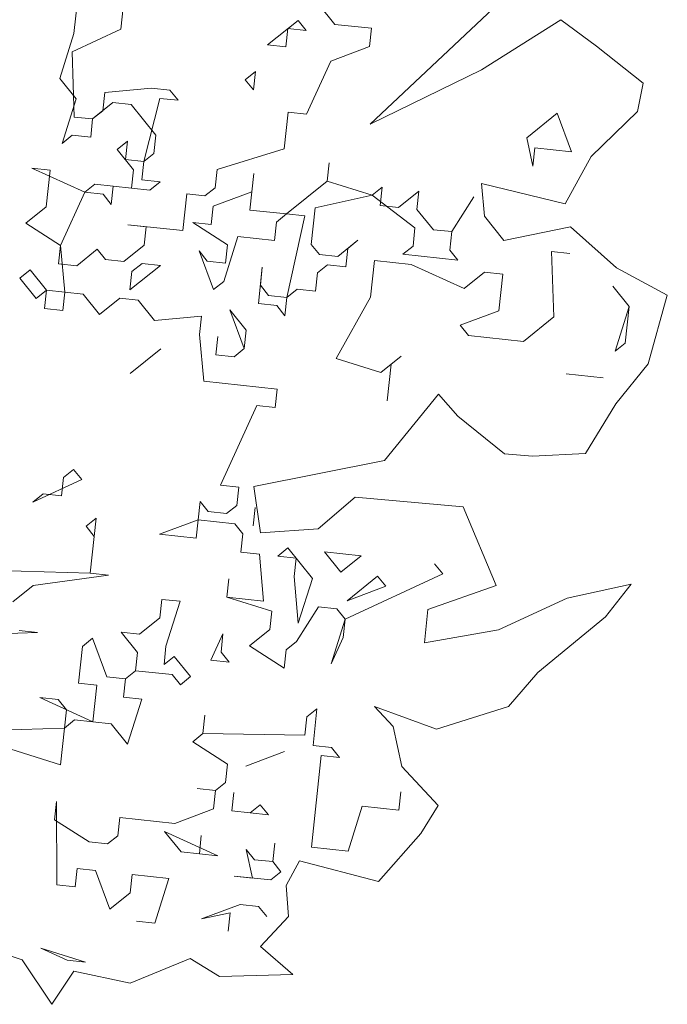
# Model space of a CAD drawing. Header units: metres. Extents: x -228 to 168, y -124 to 293.
# Tile 202 of 256: x -173.86 to -171.15, y 112.05 to 116.17. Entities that reach past the tile are written whole.
import ezdxf

# ---------------------------------------------------------------- set-up
doc = ezdxf.new("R2010")
doc.units = ezdxf.units.M
doc.header["$MEASUREMENT"] = 0
doc.layers.add('Bepflanzung.3 _ UMGEBUNG', color=7, linetype='Continuous')

msp = doc.modelspace()

# ---------------------------------------------------------------- linework, layer by layer
at = {"layer": 'Bepflanzung.3 _ UMGEBUNG', "color": 33, "linetype": 'Continuous', "lineweight": 18, "true_color": 0xa89c73}
for p, q in [((-173.4162, 116.365), (-173.4409, 116.1344)), ((-173.6373, 116.1165), (-173.6208, 116.2703)), ((-172.5444, 116.1549), (-172.613, 116.24)), ((-172.3957, 115.7367), (-171.8802, 116.2212)), ((-171.5963, 116.1744), (-171.9296, 115.9648)), ((-171.4479, 116.0636), (-171.5963, 116.1744)), ((-173.4409, 116.1344), (-173.6455, 116.0397)), ((-172.8259, 116.0684), (-172.6982, 116.1714)), ((-172.7407, 116.137), (-172.749, 116.0602)), ((-172.6638, 116.1288), (-172.7407, 116.137)), ((-172.6982, 116.1714), (-172.6638, 116.1288)), ((-172.3906, 116.1384), (-172.5444, 116.1549)), ((-172.3989, 116.0615), (-172.3906, 116.1384)), ((-173.6963, 115.9285), (-173.6373, 116.1165)), ((-172.749, 116.0602), (-172.8259, 116.0684)), ((-172.5609, 116.0011), (-172.3989, 116.0615)), ((-171.2524, 115.909), (-171.4479, 116.0636)), ((-173.6455, 116.0397), (-173.6359, 115.7664)), ((-172.6625, 115.7787), (-172.5609, 116.0011)), ((-173.6277, 115.8433), (-173.6963, 115.9285)), ((-172.9192, 115.9229), (-172.8767, 115.9572)), ((-172.8767, 115.9572), (-172.8849, 115.8803)), ((-171.9296, 115.9648), (-172.3957, 115.7367)), ((-173.5082, 115.8694), (-173.3119, 115.8872)), ((-173.3119, 115.8872), (-173.235, 115.879)), ((-172.8849, 115.8803), (-172.9192, 115.9229)), ((-171.2756, 115.7889), (-171.2524, 115.909)), ((-173.6867, 115.6552), (-173.6277, 115.8433)), ((-173.5165, 115.7925), (-173.5082, 115.8694)), ((-173.2776, 115.8447), (-173.3449, 115.5797)), ((-173.2007, 115.8364), (-173.2776, 115.8447)), ((-173.235, 115.879), (-173.2007, 115.8364)), ((-173.4739, 115.8268), (-173.559, 115.7582)), ((-173.397, 115.8186), (-173.4739, 115.8268)), ((-173.2941, 115.6909), (-173.397, 115.8186)), ((-173.6359, 115.7664), (-173.559, 115.7582)), ((-173.559, 115.7582), (-173.5165, 115.7925)), ((-172.7559, 115.6332), (-172.7394, 115.7869)), ((-172.7394, 115.7869), (-172.6625, 115.7787)), ((-171.7399, 115.6797), (-171.6122, 115.7827)), ((-171.6122, 115.7827), (-171.5518, 115.6207)), ((-171.4701, 115.6012), (-171.2756, 115.7889)), ((-173.559, 115.7582), (-173.5673, 115.6813)), ((-173.6442, 115.6896), (-173.6867, 115.6552)), ((-173.5673, 115.6813), (-173.6442, 115.6896)), ((-173.3023, 115.614), (-173.2941, 115.6909)), ((-171.7138, 115.5603), (-171.7399, 115.6797)), ((-173.4561, 115.6305), (-173.4135, 115.6648)), ((-173.4135, 115.6648), (-173.4218, 115.5879)), ((-171.7056, 115.6372), (-171.7138, 115.5603)), ((-171.5518, 115.6207), (-171.7056, 115.6372)), ((-173.3875, 115.5454), (-173.4561, 115.6305)), ((-173.3449, 115.5797), (-173.3023, 115.614)), ((-173.0373, 115.5467), (-172.7559, 115.6332)), ((-171.5793, 115.4022), (-171.4701, 115.6012)), ((-173.4218, 115.5879), (-173.3449, 115.5797)), ((-173.3449, 115.5797), (-173.3531, 115.5028)), ((-172.576, 115.4972), (-172.5678, 115.5741)), ((-172.5678, 115.5741), (-172.576, 115.4972)), ((-173.7376, 115.544), (-173.8144, 115.5523)), ((-173.8144, 115.5523), (-173.592, 115.4507)), ((-173.754, 115.3903), (-173.7376, 115.544)), ((-173.3957, 115.4685), (-173.3875, 115.5454)), ((-173.0456, 115.4698), (-173.0373, 115.5467)), ((-172.8836, 115.5302), (-172.9001, 115.3764)), ((-172.8918, 115.4533), (-172.8836, 115.5302)), ((-173.592, 115.4507), (-173.5495, 115.485)), ((-173.5495, 115.485), (-173.3957, 115.4685)), ((-173.4726, 115.4767), (-173.4808, 115.3998)), ((-173.3188, 115.4602), (-173.4726, 115.4767)), ((-173.3531, 115.5028), (-173.2762, 115.4946)), ((-173.2762, 115.4946), (-173.3188, 115.4602)), ((-172.7463, 115.3599), (-172.576, 115.4972)), ((-172.576, 115.4972), (-172.388, 115.4382)), ((-172.388, 115.4382), (-172.3454, 115.4725)), ((-172.3454, 115.4725), (-172.3536, 115.3956)), ((-171.9169, 115.3506), (-171.9294, 115.4882)), ((-171.9294, 115.4882), (-171.5793, 115.4022)), ((-173.592, 115.4507), (-173.6937, 115.2282)), ((-173.5151, 115.4424), (-173.592, 115.4507)), ((-173.4808, 115.3998), (-173.5151, 115.4424)), ((-173.1815, 115.29), (-173.165, 115.4437)), ((-173.165, 115.4437), (-173.0882, 115.4355)), ((-173.0882, 115.4355), (-173.0456, 115.4698)), ((-173.0538, 115.3929), (-172.8918, 115.4533)), ((-172.388, 115.4382), (-172.6269, 115.386)), ((-172.2081, 115.3022), (-172.388, 115.4382)), ((-172.2767, 115.3874), (-172.1916, 115.456)), ((-172.1916, 115.456), (-172.1999, 115.3791)), ((-172.0543, 115.2857), (-171.961, 115.4313)), ((-171.961, 115.4313), (-172.0543, 115.2857)), ((-173.8392, 115.3216), (-173.754, 115.3903)), ((-173.0621, 115.316), (-173.0538, 115.3929)), ((-172.3536, 115.3956), (-172.2767, 115.3874)), ((-172.9001, 115.3764), (-172.7463, 115.3599)), ((-172.7463, 115.3599), (-172.7889, 115.3256)), ((-172.6694, 115.3517), (-172.7463, 115.3599)), ((-172.745, 115.0098), (-172.6694, 115.3517)), ((-172.6269, 115.386), (-172.6433, 115.2322)), ((-172.1999, 115.3791), (-172.1312, 115.294)), ((-171.8351, 115.2491), (-171.9169, 115.3506)), ((-173.6937, 115.2282), (-173.8392, 115.3216)), ((-173.3353, 115.3065), (-173.4122, 115.3147)), ((-173.4122, 115.3147), (-173.1815, 115.29)), ((-173.3436, 115.2296), (-173.3353, 115.3065)), ((-172.9934, 115.2309), (-173.139, 115.3243)), ((-173.139, 115.3243), (-173.0621, 115.316)), ((-172.7889, 115.3256), (-172.7971, 115.2487)), ((-171.5563, 115.3065), (-171.8351, 115.2491)), ((-171.3633, 115.1343), (-171.5563, 115.3065)), ((-172.9509, 115.2652), (-173.0099, 115.0771)), ((-172.7971, 115.2487), (-172.9509, 115.2652)), ((-172.2164, 115.2253), (-172.2081, 115.3022)), ((-172.1312, 115.294), (-172.0543, 115.2857)), ((-172.0543, 115.2857), (-172.0626, 115.2088)), ((-173.6937, 115.2282), (-173.7019, 115.1514)), ((-173.6758, 115.0319), (-173.6937, 115.2282)), ((-173.4287, 115.1609), (-173.3436, 115.2296)), ((-173.0017, 115.154), (-172.9934, 115.2309)), ((-172.6433, 115.2322), (-172.609, 115.1897)), ((-172.5321, 115.1814), (-172.447, 115.2501)), ((-172.447, 115.2501), (-172.4896, 115.2158)), ((-172.2589, 115.191), (-172.2164, 115.2253)), ((-173.625, 115.1431), (-173.5399, 115.2118)), ((-173.5399, 115.2118), (-173.5056, 115.1692)), ((-173.0525, 115.0428), (-173.1129, 115.2048)), ((-173.1129, 115.2048), (-173.0786, 115.1623)), ((-172.609, 115.1897), (-172.5321, 115.1814)), ((-172.4896, 115.2158), (-172.4978, 115.1389)), ((-172.0283, 115.1663), (-172.2589, 115.191)), ((-172.0626, 115.2088), (-172.0283, 115.1663)), ((-171.5587, 115.1937), (-171.6356, 115.2019)), ((-171.6356, 115.2019), (-171.626, 114.9287)), ((-173.7019, 115.1514), (-173.625, 115.1431)), ((-173.5056, 115.1692), (-173.4287, 115.1609)), ((-173.2749, 115.1445), (-173.4026, 115.0415)), ((-173.3944, 115.1184), (-173.3518, 115.1527)), ((-173.3518, 115.1527), (-173.2749, 115.1445)), ((-173.0786, 115.1623), (-173.0017, 115.154)), ((-172.5747, 115.1471), (-172.6173, 115.1128)), ((-172.4978, 115.1389), (-172.5747, 115.1471)), ((-172.3784, 115.1649), (-172.3949, 115.0112)), ((-172.2246, 115.1485), (-172.3784, 115.1649)), ((-172.0022, 115.0468), (-172.2246, 115.1485)), ((-173.8639, 115.091), (-173.8214, 115.1253)), ((-173.8214, 115.1253), (-173.7527, 115.0402)), ((-173.4026, 115.0415), (-173.3944, 115.1184)), ((-172.8644, 114.9838), (-172.8479, 115.1375)), ((-172.8479, 115.1375), (-172.8562, 115.0607)), ((-172.6173, 115.1128), (-172.6255, 115.0359)), ((-171.9171, 115.1155), (-172.0022, 115.0468)), ((-171.8402, 115.1072), (-171.9171, 115.1155)), ((-171.8567, 114.9535), (-171.8402, 115.1072)), ((-171.1507, 115.0197), (-171.3633, 115.1343)), ((-173.7953, 115.0058), (-173.8639, 115.091)), ((-173.0099, 115.0771), (-173.0525, 115.0428)), ((-172.8562, 115.0607), (-172.8219, 115.0181)), ((-171.3102, 114.9726), (-171.3789, 115.0577)), ((-173.7527, 115.0402), (-173.7953, 115.0058)), ((-173.761, 114.9633), (-173.7527, 115.0402)), ((-173.7527, 115.0402), (-173.6758, 115.0319)), ((-173.6758, 115.0319), (-173.6841, 114.955)), ((-173.5989, 115.0237), (-173.6758, 115.0319)), ((-173.5303, 114.9385), (-173.5989, 115.0237)), ((-172.8219, 115.0181), (-172.745, 115.0098)), ((-172.7024, 115.0442), (-172.745, 115.0098)), ((-172.6255, 115.0359), (-172.7024, 115.0442)), ((-171.2309, 114.7317), (-171.1507, 115.0197)), ((-173.4452, 115.0072), (-173.5303, 114.9385)), ((-173.3683, 114.9989), (-173.4452, 115.0072)), ((-173.2997, 114.9138), (-173.3683, 114.9989)), ((-172.7875, 114.9755), (-172.8644, 114.9838)), ((-172.7532, 114.933), (-172.7875, 114.9755)), ((-172.745, 115.0098), (-172.7532, 114.933)), ((-172.3949, 115.0112), (-172.5391, 114.7544)), ((-173.6841, 114.955), (-173.761, 114.9633)), ((-172.9235, 114.7957), (-172.9839, 114.9577)), ((-172.9839, 114.9577), (-172.9152, 114.8726)), ((-172.0187, 114.8931), (-171.8567, 114.9535)), ((-171.3693, 114.7845), (-171.3102, 114.9726)), ((-171.3102, 114.9726), (-171.3267, 114.8188)), ((-173.1033, 114.9316), (-173.2997, 114.9138)), ((-173.1116, 114.8547), (-173.1033, 114.9316)), ((-171.9844, 114.8505), (-172.0187, 114.8931)), ((-171.626, 114.9287), (-171.7537, 114.8258)), ((-173.0937, 114.6584), (-173.1116, 114.8547)), ((-172.9152, 114.8726), (-172.9235, 114.7957)), ((-173.0429, 114.7696), (-173.0347, 114.8465)), ((-173.0347, 114.8465), (-173.0429, 114.7696)), ((-171.7537, 114.8258), (-171.9844, 114.8505)), ((-171.3267, 114.8188), (-171.3693, 114.7845)), ((-173.2736, 114.7943), (-173.4013, 114.6914)), ((-172.966, 114.7614), (-173.0429, 114.7696)), ((-173.0429, 114.7696), (-172.966, 114.7614)), ((-172.9235, 114.7957), (-172.966, 114.7614)), ((-172.966, 114.7614), (-172.9235, 114.7957)), ((-172.5391, 114.7544), (-172.351, 114.6954)), ((-172.351, 114.6954), (-172.2658, 114.764)), ((-172.3084, 114.7297), (-172.3249, 114.5759)), ((-172.2658, 114.764), (-172.3084, 114.7297)), ((-171.3662, 114.5636), (-171.2309, 114.7317)), ((-171.4201, 114.6733), (-171.5739, 114.6898)), ((-171.5739, 114.6898), (-171.4201, 114.6733)), ((-172.7862, 114.6254), (-173.0937, 114.6584)), ((-172.7944, 114.5485), (-172.7862, 114.6254)), ((-172.3354, 114.3256), (-172.1091, 114.6048)), ((-172.1091, 114.6048), (-172.0287, 114.512)), ((-171.4934, 114.3559), (-171.3662, 114.5636)), ((-173.0238, 114.2232), (-172.8713, 114.5568)), ((-172.8713, 114.5568), (-172.7944, 114.5485)), ((-172.0287, 114.512), (-171.8329, 114.3547)), ((-171.716, 114.3448), (-171.4934, 114.3559)), ((-172.8837, 114.2166), (-172.3354, 114.3256)), ((-171.8329, 114.3547), (-171.716, 114.3448)), ((-173.6814, 114.2548), (-173.6388, 114.2891)), ((-173.6388, 114.2891), (-173.6045, 114.2466)), ((-173.6045, 114.2466), (-173.8091, 114.1519)), ((-173.6897, 114.1779), (-173.6814, 114.2548)), ((-172.9469, 114.2149), (-173.0238, 114.2232)), ((-172.9551, 114.138), (-172.9469, 114.2149)), ((-172.8554, 114.0227), (-172.8837, 114.2166)), ((-173.8091, 114.1519), (-173.7665, 114.1862)), ((-173.7665, 114.1862), (-173.6897, 114.1779)), ((-173.1171, 114.0776), (-173.1089, 114.1545)), ((-173.1089, 114.1545), (-173.0746, 114.112)), ((-172.459, 114.1731), (-172.6136, 114.0404)), ((-172.0069, 114.1313), (-172.459, 114.1731)), ((-173.0746, 114.112), (-172.9977, 114.1037)), ((-172.9977, 114.1037), (-172.9551, 114.138)), ((-172.8865, 114.0529), (-172.8782, 114.1298)), ((-171.8675, 113.8017), (-172.0069, 114.1313)), ((-173.5867, 114.0502), (-173.5441, 114.0846)), ((-173.5441, 114.0846), (-173.5689, 113.8539)), ((-173.2792, 114.0173), (-173.1171, 114.0776)), ((-173.1171, 114.0776), (-173.1254, 114.0008)), ((-172.9634, 114.0612), (-173.1171, 114.0776)), ((-173.5524, 114.0077), (-173.5867, 114.0502)), ((-172.9291, 114.0186), (-172.9634, 114.0612)), ((-172.6136, 114.0404), (-172.8554, 114.0227)), ((-173.5689, 113.8539), (-173.5524, 114.0077)), ((-173.2023, 114.009), (-173.2792, 114.0173)), ((-173.1254, 114.0008), (-173.2023, 114.009)), ((-172.9373, 113.9417), (-172.9291, 114.0186)), ((-172.7835, 113.9252), (-172.741, 113.9595)), ((-172.741, 113.9595), (-172.638, 113.8318)), ((-172.5186, 113.8579), (-172.5872, 113.943)), ((-172.5872, 113.943), (-172.4334, 113.9265)), ((-172.8604, 113.9335), (-172.9373, 113.9417)), ((-172.8426, 113.7371), (-172.8604, 113.9335)), ((-172.7066, 113.917), (-172.7835, 113.9252)), ((-172.7149, 113.8401), (-172.7066, 113.917)), ((-172.4334, 113.9265), (-172.5186, 113.8579)), ((-174.0727, 113.8691), (-173.5689, 113.8539)), ((-172.1259, 113.8936), (-172.0916, 113.851)), ((-173.492, 113.8457), (-173.8078, 113.8018)), ((-173.5689, 113.8539), (-173.492, 113.8457)), ((-172.9964, 113.7536), (-172.9881, 113.8305)), ((-172.9881, 113.8305), (-172.9964, 113.7536)), ((-172.6971, 113.6437), (-172.7149, 113.8401)), ((-172.638, 113.8318), (-172.6971, 113.6437)), ((-172.0916, 113.851), (-172.5007, 113.6616)), ((-172.4925, 113.7385), (-172.3648, 113.8414)), ((-172.3648, 113.8414), (-172.3305, 113.7988)), ((-173.8078, 113.8018), (-173.8929, 113.7331)), ((-172.3305, 113.7988), (-172.4925, 113.7385)), ((-172.1537, 113.7021), (-171.8675, 113.8017)), ((-171.3028, 113.8071), (-171.5708, 113.7486)), ((-171.41, 113.6714), (-171.3028, 113.8071)), ((-173.2778, 113.6672), (-173.2696, 113.744)), ((-173.2696, 113.744), (-173.1927, 113.7358)), ((-172.8083, 113.6946), (-172.9964, 113.7536)), ((-172.9964, 113.7536), (-172.8426, 113.7371)), ((-171.5708, 113.7486), (-171.8576, 113.6158)), ((-173.1927, 113.7358), (-173.2518, 113.5477)), ((-172.6119, 113.7124), (-172.7053, 113.5669)), ((-172.5351, 113.7041), (-172.6119, 113.7124)), ((-172.5007, 113.6616), (-172.5351, 113.7041)), ((-172.1687, 113.5619), (-172.1537, 113.7021)), ((-173.363, 113.5985), (-173.2778, 113.6672)), ((-172.8165, 113.6177), (-172.8083, 113.6946)), ((-172.5007, 113.6616), (-172.5598, 113.4735)), ((-172.509, 113.5847), (-172.5007, 113.6616)), ((-171.6932, 113.4375), (-171.41, 113.6714)), ((-173.7899, 113.6054), (-173.8668, 113.6137)), ((-172.9016, 113.549), (-172.8165, 113.6177)), ((-171.8576, 113.6158), (-172.1687, 113.5619)), ((-174.0632, 113.5958), (-173.7899, 113.6054)), ((-173.6019, 113.5464), (-173.5593, 113.5807)), ((-173.5593, 113.5807), (-173.4989, 113.4187)), ((-173.3712, 113.5216), (-173.4398, 113.6068)), ((-173.4398, 113.6068), (-173.363, 113.5985)), ((-173.0637, 113.4886), (-173.0129, 113.5998)), ((-173.0129, 113.5998), (-173.0211, 113.523)), ((-172.5598, 113.4735), (-172.509, 113.5847)), ((-173.6183, 113.3926), (-173.6019, 113.5464)), ((-173.2518, 113.5477), (-173.26, 113.4708)), ((-172.7561, 113.4557), (-172.9016, 113.549)), ((-172.7479, 113.5325), (-172.7561, 113.4557)), ((-172.7053, 113.5669), (-172.7479, 113.5325)), ((-173.3794, 113.4447), (-173.3712, 113.5216)), ((-173.26, 113.4708), (-173.2174, 113.5051)), ((-173.2174, 113.5051), (-173.1488, 113.42)), ((-172.9868, 113.4804), (-173.0637, 113.4886)), ((-173.0211, 113.523), (-172.9868, 113.4804)), ((-173.4989, 113.4187), (-173.422, 113.4104)), ((-173.422, 113.4104), (-173.4303, 113.3335)), ((-173.422, 113.4104), (-173.3794, 113.4447)), ((-173.3794, 113.4447), (-173.422, 113.4104)), ((-173.2257, 113.4283), (-173.3794, 113.4447)), ((-173.1914, 113.3857), (-173.2257, 113.4283)), ((-173.1488, 113.42), (-173.1914, 113.3857)), ((-171.8169, 113.2952), (-171.6932, 113.4375)), ((-173.5415, 113.3844), (-173.6183, 113.3926)), ((-173.558, 113.2306), (-173.5415, 113.3844)), ((-173.7035, 113.324), (-173.7804, 113.3322)), ((-173.7804, 113.3322), (-173.558, 113.2306)), ((-173.6692, 113.2814), (-173.7035, 113.324)), ((-173.4303, 113.3335), (-173.3534, 113.3253)), ((-173.3534, 113.3253), (-173.4124, 113.1372)), ((-172.6614, 113.2511), (-172.6188, 113.2854)), ((-172.6188, 113.2854), (-172.6353, 113.1316)), ((-172.2991, 113.2106), (-172.3773, 113.2953)), ((-172.3773, 113.2953), (-172.1185, 113.1994)), ((-172.1185, 113.1994), (-171.8169, 113.2952)), ((-173.6774, 113.2045), (-173.6692, 113.2814)), ((-173.0967, 113.1811), (-173.0884, 113.258)), ((-173.0884, 113.258), (-173.0967, 113.1811)), ((-172.6697, 113.1742), (-172.6614, 113.2511)), ((-173.9506, 113.1949), (-173.6774, 113.2045)), ((-173.6774, 113.2045), (-173.6939, 113.0507)), ((-173.6348, 113.2388), (-173.6774, 113.2045)), ((-173.4811, 113.2223), (-173.6348, 113.2388)), ((-173.4124, 113.1372), (-173.4811, 113.2223)), ((-172.2626, 113.0431), (-172.2991, 113.2106)), ((-173.6939, 113.0507), (-174.0701, 113.1689)), ((-173.1392, 113.1468), (-173.0967, 113.1811)), ((-173.0967, 113.1811), (-172.6697, 113.1742)), ((-172.9937, 113.0534), (-173.1392, 113.1468)), ((-172.6353, 113.1316), (-172.5585, 113.1234)), ((-172.5585, 113.1234), (-172.5241, 113.0808)), ((-172.7548, 113.1056), (-172.9168, 113.0452)), ((-172.9168, 113.0452), (-172.7548, 113.1056)), ((-172.601, 113.0891), (-172.6423, 112.7046)), ((-172.5241, 113.0808), (-172.601, 113.0891)), ((-173.0019, 112.9765), (-172.9937, 113.0534)), ((-172.1111, 112.8796), (-172.2626, 113.0431)), ((-173.0445, 112.9422), (-173.0019, 112.9765)), ((-173.0445, 112.9422), (-173.1214, 112.9505)), ((-173.1214, 112.9505), (-173.0445, 112.9422)), ((-173.0528, 112.8653), (-173.0445, 112.9422)), ((-172.9759, 112.8571), (-172.9676, 112.934)), ((-172.9676, 112.934), (-172.9759, 112.8571)), ((-172.2757, 112.8597), (-172.2674, 112.9366)), ((-173.7104, 112.897), (-173.7186, 112.8201)), ((-173.7091, 112.5469), (-173.7104, 112.897)), ((-172.899, 112.8488), (-172.8564, 112.8831)), ((-172.8564, 112.8831), (-172.8221, 112.8406)), ((-172.4885, 112.6881), (-172.4294, 112.8762)), ((-172.4294, 112.8762), (-172.2757, 112.8597)), ((-172.1837, 112.762), (-172.1111, 112.8796)), ((-173.4537, 112.7528), (-173.4454, 112.8297)), ((-173.4454, 112.8297), (-173.2148, 112.8049)), ((-173.2148, 112.8049), (-173.0528, 112.8653)), ((-172.8221, 112.8406), (-172.9759, 112.8571)), ((-172.9759, 112.8571), (-172.899, 112.8488)), ((-173.7186, 112.8201), (-173.5731, 112.7267)), ((-173.4962, 112.7185), (-173.4537, 112.7528)), ((-173.0349, 112.669), (-173.2573, 112.7706)), ((-173.2573, 112.7706), (-173.1887, 112.6855)), ((-173.1118, 112.6772), (-173.1036, 112.7541)), ((-173.1036, 112.7541), (-173.1118, 112.6772)), ((-172.3617, 112.5613), (-172.1837, 112.762)), ((-173.5731, 112.7267), (-173.4962, 112.7185)), ((-172.8043, 112.6442), (-172.796, 112.7211)), ((-172.796, 112.7211), (-172.8043, 112.6442)), ((-172.6423, 112.7046), (-172.4885, 112.6881)), ((-173.1887, 112.6855), (-173.1118, 112.6772)), ((-173.1118, 112.6772), (-173.0349, 112.669)), ((-172.8894, 112.5756), (-172.9155, 112.6951)), ((-172.9155, 112.6951), (-172.8812, 112.6525)), ((-172.8812, 112.6525), (-172.8043, 112.6442)), ((-172.8043, 112.6442), (-172.77, 112.6017)), ((-172.7481, 112.5444), (-172.6921, 112.6475)), ((-172.6921, 112.6475), (-172.3617, 112.5613)), ((-173.6239, 112.6155), (-173.6322, 112.5386)), ((-173.547, 112.6073), (-173.6239, 112.6155)), ((-173.4867, 112.4452), (-173.547, 112.6073)), ((-173.3933, 112.5908), (-173.4015, 112.5139)), ((-173.2395, 112.5743), (-173.3933, 112.5908)), ((-172.8125, 112.5674), (-172.9663, 112.5839)), ((-172.9663, 112.5839), (-172.8894, 112.5756)), ((-172.77, 112.6017), (-172.8125, 112.5674)), ((-173.6322, 112.5386), (-173.7091, 112.5469)), ((-173.2986, 112.3862), (-173.2395, 112.5743)), ((-172.7383, 112.4147), (-172.7481, 112.5444)), ((-173.4015, 112.5139), (-173.4867, 112.4452)), ((-173.1022, 112.404), (-172.9402, 112.4644)), ((-172.9402, 112.4644), (-172.8633, 112.4562)), ((-172.9828, 112.4301), (-173.1022, 112.404)), ((-172.991, 112.3532), (-172.9828, 112.4301)), ((-172.8633, 112.4562), (-172.829, 112.4136)), ((-173.3754, 112.3944), (-173.2986, 112.3862)), ((-172.856, 112.2889), (-172.7383, 112.4147)), ((-174.0702, 112.3046), (-173.8544, 112.2324)), ((-173.6652, 112.2311), (-173.7764, 112.2819)), ((-173.7764, 112.2819), (-173.5883, 112.2228)), ((-172.7199, 112.1704), (-172.856, 112.2889)), ((-173.8544, 112.2324), (-173.7305, 112.0461)), ((-173.5883, 112.2228), (-173.6652, 112.2311)), ((-173.4014, 112.1347), (-173.1503, 112.2387)), ((-173.1503, 112.2387), (-173.028, 112.1622)), ((-173.7305, 112.0461), (-173.6373, 112.1853)), ((-173.6373, 112.1853), (-173.4014, 112.1347)), ((-173.028, 112.1622), (-172.7199, 112.1704))]:
    msp.add_line(p, q, dxfattribs=at)

doc.saveas('drawing.dxf')
